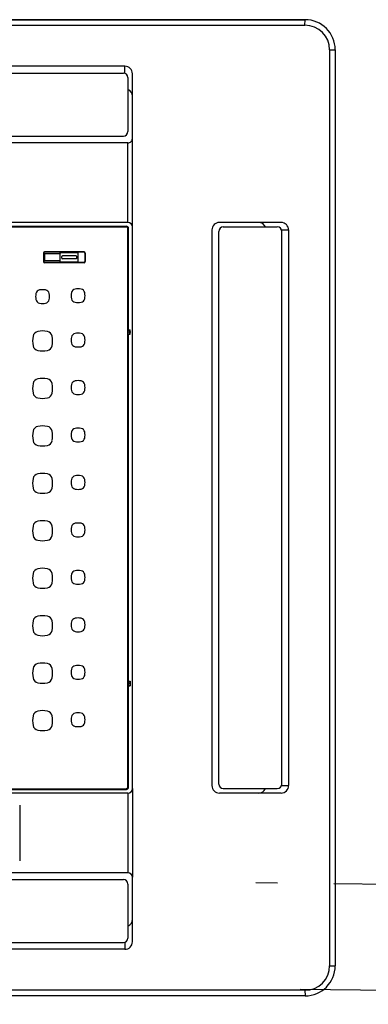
# Model space of a CAD drawing. Header units: millimetres. Extents: x -84458 to 77911, y -55868 to -29230.
# Tile 7 of 103: x 68166 to 68189, y -33570 to -33504. Entities that reach past the tile are written whole.
import ezdxf

# ---------------------------------------------------------------- set-up
doc = ezdxf.new("R2010")
doc.units = ezdxf.units.MM
doc.linetypes.add('DASHED', pattern=[0.75, 0.5, -0.25])
doc.layers.add('obwód gniazd', color=1, linetype='Continuous', lineweight=25)

msp = doc.modelspace()

# ---------------------------------------------------------------- linework, layer by layer
at = {"layer": 'obwód gniazd'}
for p, q in [((68124.064, -33504.403), (68185.064, -33504.403)), ((68124.064, -33504.403), (68185.064, -33504.403)), ((68185.064, -33504.403), (68124.064, -33504.403)), ((68185.054, -33504.773), (68185.064, -33504.403)), ((68124.073, -33504.773), (68185.054, -33504.773)), ((68186.694, -33506.413), (68187.064, -33506.403)), ((68186.694, -33506.413), (68186.694, -33567.394)), ((68187.064, -33506.403), (68187.064, -33567.403)), ((68173.064, -33507.503), (68136.067, -33507.503)), ((68173.064, -33507.97), (68173.064, -33507.503)), ((68136.164, -33507.953), (68172.964, -33507.953)), ((68173.264, -33508.253), (68173.264, -33511.853)), ((68173.564, -33509.503), (68173.564, -33508.003)), ((68173.564, -33512.103), (68173.564, -33509.503)), ((68136.164, -33512.153), (68172.964, -33512.153)), ((68173.564, -33512.303), (68173.564, -33512.103)), ((68173.564, -33518.203), (68173.564, -33512.303)), ((68173.264, -33512.603), (68135.864, -33512.603)), ((68173.264, -33517.903), (68173.264, -33512.603)), ((68173.264, -33517.903), (68135.864, -33517.903)), ((68135.964, -33518.153), (68173.164, -33518.153)), ((68136.006, -33518.195), (68173.122, -33518.195)), ((68173.564, -33555.603), (68173.564, -33518.203)), ((68183.464, -33517.903), (68179.364, -33517.903)), ((68179.614, -33518.203), (68183.214, -33518.203)), ((68173.272, -33555.461), (68173.272, -33518.345)), ((68173.314, -33525.053), (68173.314, -33518.303)), ((68178.864, -33518.403), (68178.864, -33555.403)), ((68179.314, -33555.303), (68179.314, -33518.503)), ((68183.514, -33518.403), (68183.964, -33518.403)), ((68183.514, -33555.303), (68183.514, -33518.503)), ((68183.964, -33518.403), (68183.964, -33555.403)), ((68167.642, -33519.943), (68167.642, -33520.513)), ((68167.664, -33519.943), (68167.664, -33520.513)), ((68170.354, -33519.871), (68167.714, -33519.871)), ((68170.354, -33519.893), (68167.714, -33519.893)), ((68168.764, -33520.003), (68167.714, -33520.003)), ((68167.714, -33520.003), (68167.714, -33520.453)), ((68168.764, -33520.563), (68168.764, -33519.893)), ((68169.914, -33519.918), (68168.814, -33519.918)), ((68168.864, -33520.278), (68168.864, -33520.178)), ((68169.814, -33520.128), (68168.914, -33520.128)), ((68169.864, -33520.278), (68169.864, -33520.178)), ((68169.964, -33520.563), (68169.964, -33519.893)), ((68170.404, -33519.943), (68170.404, -33520.513)), ((68170.426, -33519.943), (68170.426, -33520.513)), ((68168.764, -33520.453), (68167.714, -33520.453)), ((68170.354, -33520.563), (68167.714, -33520.563)), ((68170.354, -33520.585), (68167.714, -33520.585)), ((68169.914, -33520.558), (68168.814, -33520.558)), ((68169.814, -33520.328), (68168.914, -33520.328)), ((68173.466, -33525.203), (68173.23, -33525.203)), ((68173.295, -33525.071), (68173.314, -33525.053)), ((68173.295, -33525.071), (68173.395, -33525.071)), ((68173.295, -33525.335), (68173.295, -33525.071)), ((68173.295, -33525.335), (68173.395, -33525.335)), ((68173.314, -33525.353), (68173.295, -33525.335)), ((68173.314, -33525.053), (68173.414, -33525.053)), ((68173.314, -33548.453), (68173.314, -33525.353)), ((68173.314, -33525.353), (68173.414, -33525.353)), ((68173.414, -33525.053), (68173.395, -33525.071)), ((68173.395, -33525.335), (68173.395, -33525.071)), ((68173.395, -33525.335), (68173.414, -33525.353)), ((68173.414, -33525.353), (68173.414, -33525.053)), ((68173.457, -33548.603), (68173.222, -33548.603)), ((68173.314, -33548.453), (68173.295, -33548.471)), ((68173.295, -33548.471), (68173.295, -33548.735)), ((68173.295, -33548.471), (68173.395, -33548.471)), ((68173.295, -33548.735), (68173.395, -33548.735)), ((68173.295, -33548.735), (68173.314, -33548.753)), ((68173.314, -33548.453), (68173.414, -33548.453)), ((68173.314, -33555.503), (68173.314, -33548.753)), ((68173.314, -33548.753), (68173.414, -33548.753)), ((68173.395, -33548.471), (68173.414, -33548.453)), ((68173.395, -33548.471), (68173.395, -33548.735)), ((68173.414, -33548.753), (68173.395, -33548.735)), ((68173.414, -33548.453), (68173.414, -33548.753)), ((68136.006, -33555.611), (68173.122, -33555.611)), ((68173.564, -33555.603), (68173.564, -33561.503)), ((68179.614, -33555.603), (68183.214, -33555.603)), ((68183.514, -33555.403), (68183.964, -33555.403)), ((68172.843, -33555.903), (68135.864, -33555.903)), ((68135.964, -33555.653), (68173.164, -33555.653)), ((68173.264, -33555.903), (68172.843, -33555.903)), ((68173.264, -33555.903), (68173.264, -33561.203)), ((68183.464, -33555.903), (68179.364, -33555.903)), ((68166.064, -33556.703), (68166.064, -33560.403)), ((68173.264, -33561.203), (68135.866, -33561.203)), ((68173.564, -33565.803), (68173.564, -33561.503)), ((68136.165, -33561.658), (68172.965, -33561.658)), ((68173.265, -33561.958), (68173.265, -33565.558)), ((68136.165, -33565.858), (68172.965, -33565.858)), ((68173.064, -33565.841), (68173.064, -33566.303)), ((68173.064, -33566.303), (68136.067, -33566.303)), ((68186.694, -33567.394), (68187.064, -33567.403)), ((68185.064, -33569.403), (68124.064, -33569.403)), ((68185.054, -33569.034), (68124.073, -33569.034)), ((68185.054, -33569.034), (68185.064, -33569.403))]:
    msp.add_line(p, q, dxfattribs=at)
at = {"layer": 'obwód gniazd', "linetype": 'DASHED', "ltscale": 15}
msp.add_line((68261.978, -33562.864), (68181.789, -33561.874), dxfattribs=at)
at = {"layer": 'obwód gniazd', "ltscale": 2}
msp.add_line((68271.078, -33569.965), (68184.73, -33568.974), dxfattribs=at)
at = {"layer": 'obwód gniazd'}
for centre, radius, start, end in [((68185.064, -33506.403), 2, 0, 90), ((68185.054, -33506.413), 1.64, 0, 90), ((68173.064, -33508.003), 0.5, 0, 89.99998), ((68172.964, -33508.253), 0.3, 0, 90), ((68173.064, -33509.503), 0.5, 0, 66.40684), ((68172.964, -33511.853), 0.3, 270, 0), ((68173.264, -33512.303), 0.3, 269.99998, 0), ((68173.122, -33518.345), 0.15, 0, 90), ((68173.164, -33518.303), 0.15, 0, 90), ((68173.264, -33518.203), 0.3, 0, 90), ((68179.364, -33518.403), 0.5, 90, 180), ((68179.614, -33518.503), 0.3, 90, 180), ((68181.964, -33518.403), 0.5, 23.57818, 90), ((68183.214, -33518.503), 0.3, 0, 90), ((68183.464, -33518.403), 0.5, 0, 90), ((68167.714, -33519.943), 0.072, 90, 180), ((68167.714, -33519.943), 0.05, 90, 180), ((68168.814, -33519.968), 0.05, 90, 180), ((68168.914, -33520.178), 0.05, 90, 180), ((68169.814, -33520.178), 0.05, 0, 90), ((68169.914, -33519.968), 0.05, 0, 90), ((68170.354, -33519.943), 0.072, 0, 90), ((68170.354, -33519.943), 0.05, 0, 90), ((68167.714, -33520.513), 0.072, 180, 270), ((68167.714, -33520.513), 0.05, 180, 270), ((68168.814, -33520.508), 0.05, 180, 270), ((68168.914, -33520.278), 0.05, 180, 270), ((68169.814, -33520.278), 0.05, 270, 0), ((68169.914, -33520.508), 0.05, 270, 0), ((68170.354, -33520.513), 0.072, 270, 0), ((68170.354, -33520.513), 0.05, 270, 0), ((68168.176, -33522.84), 1.05, 168.79736, 191.20264), ((68167.44, -33522.695), 0.3, 101.20264, 168.79736), ((68167.586, -33523.43), 1.05, 78.79736, 101.20264), ((68167.732, -33522.695), 0.3, 11.20264, 78.79736), ((68166.996, -33522.84), 1.05, 348.79736, 11.20264), ((68170.541, -33522.782), 1.05, 168.79736, 191.20264), ((68169.805, -33522.636), 0.3, 101.20264, 168.79736), ((68169.951, -33523.372), 1.05, 78.79736, 101.20264), ((68170.097, -33522.636), 0.3, 11.20264, 78.79736), ((68169.361, -33522.782), 1.05, 348.79736, 11.20264), ((68167.44, -33522.986), 0.3, 191.20264, 258.79736), ((68167.586, -33522.25), 1.05, 258.79736, 281.20264), ((68167.732, -33522.986), 0.3, 281.20264, 348.79736), ((68169.805, -33522.928), 0.3, 191.20264, 258.79736), ((68169.951, -33522.192), 1.05, 258.79736, 281.20264), ((68170.097, -33522.928), 0.3, 281.20264, 348.79736), ((68168.567, -33525.795), 1.646, 168.83023, 191.16977), ((68167.345, -33525.554), 0.4, 101.16977, 168.83023), ((68167.586, -33526.776), 1.646, 78.83023, 101.16977), ((68167.828, -33525.554), 0.4, 11.16977, 78.83023), ((68166.605, -33525.795), 1.646, 348.83023, 11.16977), ((68169.805, -33525.591), 0.3, 101.20264, 168.79736), ((68169.951, -33526.327), 1.05, 78.79736, 101.20264), ((68170.097, -33525.591), 0.3, 11.20264, 78.79736), ((68167.345, -33526.037), 0.4, 191.16977, 258.83023), ((68167.828, -33526.037), 0.4, 281.16977, 348.83023), ((68170.541, -33525.737), 1.05, 168.79736, 191.20264), ((68169.805, -33525.883), 0.3, 191.20264, 258.79736), ((68170.097, -33525.883), 0.3, 281.20264, 348.79736), ((68169.361, -33525.737), 1.05, 348.79736, 11.20264), ((68167.586, -33524.814), 1.646, 258.83023, 281.16977), ((68169.951, -33525.147), 1.05, 258.79736, 281.20264), ((68168.567, -33528.955), 1.646, 168.83023, 191.16977), ((68167.345, -33528.714), 0.4, 101.16977, 168.83023), ((68167.586, -33529.936), 1.646, 78.83023, 101.16977), ((68167.828, -33528.714), 0.4, 11.16977, 78.83023), ((68166.605, -33528.955), 1.646, 348.83023, 11.16977), ((68170.541, -33528.897), 1.05, 168.79736, 191.20264), ((68169.805, -33528.751), 0.3, 101.20264, 168.79736), ((68169.951, -33529.487), 1.05, 78.79736, 101.20264), ((68170.097, -33528.751), 0.3, 11.20264, 78.79736), ((68169.361, -33528.897), 1.05, 348.79736, 11.20264), ((68167.345, -33529.197), 0.4, 191.16977, 258.83023), ((68167.828, -33529.197), 0.4, 281.16977, 348.83023), ((68169.805, -33529.043), 0.3, 191.20264, 258.79736), ((68169.951, -33528.307), 1.05, 258.79736, 281.20264), ((68170.097, -33529.043), 0.3, 281.20264, 348.79736), ((68167.586, -33527.974), 1.646, 258.83023, 281.16977), ((68168.567, -33532.115), 1.646, 168.83023, 191.16977), ((68167.345, -33531.874), 0.4, 101.16977, 168.83023), ((68167.586, -33533.096), 1.646, 78.83023, 101.16977), ((68167.828, -33531.874), 0.4, 11.16977, 78.83023), ((68166.605, -33532.115), 1.646, 348.83023, 11.16977), ((68170.541, -33532.057), 1.05, 168.79736, 191.20264), ((68169.805, -33531.911), 0.3, 101.20264, 168.79736), ((68169.951, -33532.647), 1.05, 78.79736, 101.20264), ((68170.097, -33531.911), 0.3, 11.20264, 78.79736), ((68169.361, -33532.057), 1.05, 348.79736, 11.20264), ((68167.345, -33532.357), 0.4, 191.16977, 258.83023), ((68167.828, -33532.357), 0.4, 281.16977, 348.83023), ((68169.805, -33532.203), 0.3, 191.20264, 258.79736), ((68169.951, -33531.467), 1.05, 258.79736, 281.20264), ((68170.097, -33532.203), 0.3, 281.20264, 348.79736), ((68167.586, -33531.134), 1.646, 258.83023, 281.16977), ((68167.345, -33535.034), 0.4, 101.16977, 168.83023), ((68167.586, -33536.256), 1.646, 78.83023, 101.16977), ((68167.828, -33535.034), 0.4, 11.16977, 78.83023), ((68168.567, -33535.275), 1.646, 168.83023, 191.16977), ((68166.605, -33535.275), 1.646, 348.83023, 11.16977), ((68170.541, -33535.217), 1.05, 168.79736, 191.20264), ((68169.805, -33535.071), 0.3, 101.20264, 168.79736), ((68169.951, -33535.807), 1.05, 78.79736, 101.20264), ((68170.097, -33535.071), 0.3, 11.20264, 78.79736), ((68169.361, -33535.217), 1.05, 348.79736, 11.20264), ((68167.345, -33535.517), 0.4, 191.16977, 258.83023), ((68167.586, -33534.294), 1.646, 258.83023, 281.16977), ((68167.828, -33535.517), 0.4, 281.16977, 348.83023), ((68169.805, -33535.363), 0.3, 191.20264, 258.79736), ((68169.951, -33534.627), 1.05, 258.79736, 281.20264), ((68170.097, -33535.363), 0.3, 281.20264, 348.79736), ((68167.345, -33538.194), 0.4, 101.16977, 168.83023), ((68167.586, -33539.416), 1.646, 78.83023, 101.16977), ((68167.828, -33538.194), 0.4, 11.16977, 78.83023), ((68169.805, -33538.231), 0.3, 101.20264, 168.79736), ((68169.951, -33538.967), 1.05, 78.79736, 101.20264), ((68170.097, -33538.231), 0.3, 11.20264, 78.79736), ((68168.567, -33538.435), 1.646, 168.83023, 191.16977), ((68166.605, -33538.435), 1.646, 348.83023, 11.16977), ((68170.541, -33538.377), 1.05, 168.79736, 191.20264), ((68169.805, -33538.523), 0.3, 191.20264, 258.79736), ((68170.097, -33538.523), 0.3, 281.20264, 348.79736), ((68169.361, -33538.377), 1.05, 348.79736, 11.20264), ((68167.345, -33538.677), 0.4, 191.16977, 258.83023), ((68167.586, -33537.454), 1.646, 258.83023, 281.16977), ((68167.828, -33538.677), 0.4, 281.16977, 348.83023), ((68169.951, -33537.787), 1.05, 258.79736, 281.20264), ((68167.345, -33541.354), 0.4, 101.16977, 168.83023), ((68167.586, -33542.576), 1.646, 78.83023, 101.16977), ((68167.828, -33541.354), 0.4, 11.16977, 78.83023), ((68169.805, -33541.391), 0.3, 101.20264, 168.79736), ((68169.951, -33542.127), 1.05, 78.79736, 101.20264), ((68170.097, -33541.391), 0.3, 11.20264, 78.79736), ((68168.567, -33541.595), 1.646, 168.83023, 191.16977), ((68166.605, -33541.595), 1.646, 348.83023, 11.16977), ((68170.541, -33541.537), 1.05, 168.79736, 191.20264), ((68169.805, -33541.683), 0.3, 191.20264, 258.79736), ((68170.097, -33541.683), 0.3, 281.20264, 348.79736), ((68169.361, -33541.537), 1.05, 348.79736, 11.20264), ((68167.345, -33541.837), 0.4, 191.16977, 258.83023), ((68167.586, -33540.614), 1.646, 258.83023, 281.16977), ((68167.828, -33541.837), 0.4, 281.16977, 348.83023), ((68169.951, -33540.947), 1.05, 258.79736, 281.20264), ((68168.567, -33544.755), 1.646, 168.83023, 191.16977), ((68167.345, -33544.514), 0.4, 101.16977, 168.83023), ((68167.586, -33545.736), 1.646, 78.83023, 101.16977), ((68167.828, -33544.514), 0.4, 11.16977, 78.83023), ((68166.605, -33544.755), 1.646, 348.83023, 11.16977), ((68170.541, -33544.697), 1.05, 168.79736, 191.20264), ((68169.805, -33544.551), 0.3, 101.20264, 168.79736), ((68169.951, -33545.287), 1.05, 78.79736, 101.20264), ((68170.097, -33544.551), 0.3, 11.20264, 78.79736), ((68169.361, -33544.697), 1.05, 348.79736, 11.20264), ((68167.345, -33544.997), 0.4, 191.16977, 258.83023), ((68167.828, -33544.997), 0.4, 281.16977, 348.83023), ((68169.805, -33544.843), 0.3, 191.20264, 258.79736), ((68169.951, -33544.107), 1.05, 258.79736, 281.20264), ((68170.097, -33544.843), 0.3, 281.20264, 348.79736), ((68167.586, -33543.774), 1.646, 258.83023, 281.16977), ((68168.567, -33547.915), 1.646, 168.83023, 191.16977), ((68167.345, -33547.674), 0.4, 101.16977, 168.83023), ((68167.586, -33548.896), 1.646, 78.83023, 101.16977), ((68167.828, -33547.674), 0.4, 11.16977, 78.83023), ((68166.605, -33547.915), 1.646, 348.83023, 11.16977), ((68170.541, -33547.857), 1.05, 168.79736, 191.20264), ((68169.805, -33547.711), 0.3, 101.20264, 168.79736), ((68169.951, -33548.447), 1.05, 78.79736, 101.20264), ((68170.097, -33547.711), 0.3, 11.20264, 78.79736), ((68169.361, -33547.857), 1.05, 348.79736, 11.20264), ((68167.345, -33548.157), 0.4, 191.16977, 258.83023), ((68167.828, -33548.157), 0.4, 281.16977, 348.83023), ((68169.805, -33548.003), 0.3, 191.20264, 258.79736), ((68169.951, -33547.267), 1.05, 258.79736, 281.20264), ((68170.097, -33548.003), 0.3, 281.20264, 348.79736), ((68167.586, -33546.934), 1.646, 258.83023, 281.16977), ((68168.567, -33551.075), 1.646, 168.83023, 191.16977), ((68167.345, -33550.834), 0.4, 101.16977, 168.83023), ((68167.586, -33552.056), 1.646, 78.83023, 101.16977), ((68167.828, -33550.834), 0.4, 11.16977, 78.83023), ((68166.605, -33551.075), 1.646, 348.83023, 11.16977), ((68170.541, -33551.017), 1.05, 168.79736, 191.20264), ((68169.805, -33550.871), 0.3, 101.20264, 168.79736), ((68169.951, -33551.607), 1.05, 78.79736, 101.20264), ((68170.097, -33550.871), 0.3, 11.20264, 78.79736), ((68169.361, -33551.017), 1.05, 348.79736, 11.20264), ((68167.345, -33551.317), 0.4, 191.16977, 258.83023), ((68167.828, -33551.317), 0.4, 281.16977, 348.83023), ((68169.805, -33551.163), 0.3, 191.20264, 258.79736), ((68169.951, -33550.427), 1.05, 258.79736, 281.20264), ((68170.097, -33551.163), 0.3, 281.20264, 348.79736), ((68167.586, -33550.094), 1.646, 258.83023, 281.16977), ((68173.122, -33555.461), 0.15, 270, 0), ((68173.164, -33555.503), 0.15, 270, 0), ((68173.264, -33555.603), 0.3, 270, 0), ((68179.364, -33555.403), 0.5, 180, 270), ((68179.614, -33555.303), 0.3, 180, 270), ((68181.964, -33555.403), 0.5, 270, 336.42182), ((68183.214, -33555.303), 0.3, 270, 0), ((68183.464, -33555.403), 0.5, 270, 0), ((68173.264, -33561.503), 0.3, 0, 89.99998), ((68172.965, -33561.958), 0.3, 0, 90), ((68173.064, -33564.303), 0.5, 293.74816, 0), ((68172.965, -33565.558), 0.3, 270, 0), ((68173.064, -33565.803), 0.5, 269.99998, 0), ((68185.054, -33567.394), 1.64, 270, 0), ((68185.064, -33567.403), 2, 270.00002, 0)]:
    msp.add_arc(centre, radius, start, end, dxfattribs=at)

doc.saveas('drawing.dxf')
